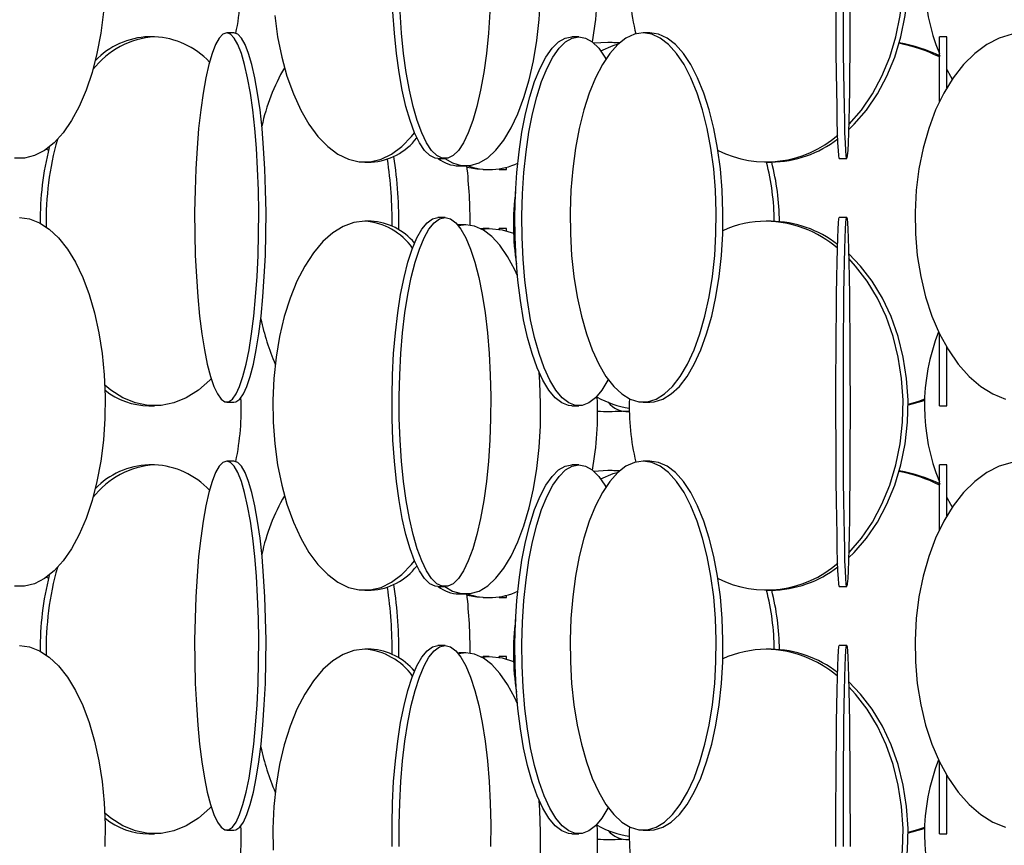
# Model space of a CAD drawing. Header units: millimetres. Extents: x 626 to 3215, y 306 to 3557.
# Tile 62 of 65: x 2937 to 3071, y 3017 to 3129. Entities that reach past the tile are written whole.
import ezdxf

# ---------------------------------------------------------------- set-up
doc = ezdxf.new("R2010")
doc.units = ezdxf.units.MM

msp = doc.modelspace()

# ---------------------------------------------------------------- linework, layer by layer
at = {"color": 7, "linetype": 'Continuous', "lineweight": 25}
for p, q in [((2955.4, 3127), (2954.59, 3127)), ((2966.15, 3127.5), (2965.16, 3127.5)), ((3012.88, 3127), (3011.93, 3127)), ((3022.51, 3127.5), (3021.59, 3127.5)), ((3062.73, 3127), (3061.73, 3127)), ((3061.73, 3118.2), (3061.73, 3127)), ((3062.73, 3120.08), (3062.73, 3127)), ((3016.81, 3126.21), (3014.92, 3126.1)), ((3017.4, 3126.21), (3016.81, 3126.21)), ((3018.37, 3126.14), (3016.81, 3126.21)), ((3018.42, 3126.18), (3017.4, 3126.21)), ((2983.87, 3110), (2984.74, 3110)), ((2993.77, 3110.5), (2994.74, 3110.5)), ((3038.25, 3110), (3038.92, 3110)), ((3048.16, 3110.5), (3049.16, 3110.5)), ((2996.64, 3109.5), (2997.55, 3109.5)), ((2999.93, 3109), (3000.74, 3109)), ((3002.06, 3109), (3003.06, 3109)), ((2984.74, 3102), (2983.87, 3102)), ((2994.74, 3102.5), (2993.77, 3102.5)), ((3038.92, 3102), (3038.25, 3102)), ((3049.16, 3102.5), (3048.16, 3102.5)), ((2996.64, 3101.5), (2996.48, 3101.49)), ((2997.55, 3101.5), (2996.57, 3101.38)), ((2997.55, 3101.5), (2996.64, 3101.5)), ((2999.59, 3100.99), (2999.93, 3101)), ((2999.7, 3100.93), (3000.74, 3101)), ((3000.74, 3101), (2999.93, 3101)), ((3003.06, 3101), (3002.06, 3101)), ((3002.06, 3101), (3002.06, 3100.9)), ((3002.06, 3100.89), (3002.06, 3101)), ((3061.73, 3077), (3061.73, 3086.79)), ((3062.73, 3077), (3062.73, 3084.92)), ((2954.59, 3077), (2955.4, 3077)), ((2965.16, 3077.5), (2966.15, 3077.5)), ((3011.93, 3077), (3012.88, 3077)), ((3021.59, 3077.5), (3022.51, 3077.5)), ((3061.73, 3077), (3062.73, 3077)), ((3016.81, 3076.21), (3017.4, 3076.21)), ((3019.24, 3076.21), (3019.71, 3076.21)), ((2955.4, 3069), (2954.59, 3069)), ((2966.15, 3069.5), (2965.16, 3069.5)), ((3012.88, 3069), (3011.93, 3069)), ((3022.51, 3069.5), (3021.59, 3069.5)), ((3062.73, 3069), (3061.73, 3069)), ((3061.73, 3060.2), (3061.73, 3069)), ((3062.73, 3062.08), (3062.73, 3069)), ((3016.81, 3068.21), (3014.92, 3068.1)), ((3017.4, 3068.21), (3016.81, 3068.21)), ((3018.37, 3068.14), (3016.81, 3068.21)), ((3018.42, 3068.18), (3017.4, 3068.21)), ((2993.77, 3052.5), (2994.74, 3052.5)), ((3048.16, 3052.5), (3049.16, 3052.5)), ((2983.87, 3052), (2984.74, 3052)), ((2996.64, 3051.5), (2997.55, 3051.5)), ((2999.93, 3051), (3000.74, 3051)), ((3002.06, 3051), (3003.06, 3051)), ((3038.25, 3052), (3038.92, 3052)), ((2994.74, 3044.5), (2993.77, 3044.5)), ((3049.16, 3044.5), (3048.16, 3044.5)), ((2984.74, 3044), (2983.87, 3044)), ((2996.64, 3043.5), (2996.48, 3043.49)), ((2997.55, 3043.5), (2996.57, 3043.38)), ((2997.55, 3043.5), (2996.64, 3043.5)), ((2999.59, 3042.99), (2999.93, 3043)), ((2999.7, 3042.93), (3000.74, 3043)), ((3000.74, 3043), (2999.93, 3043)), ((3003.06, 3043), (3002.06, 3043)), ((3002.06, 3043), (3002.06, 3042.9)), ((3002.06, 3042.89), (3002.06, 3043)), ((3038.92, 3044), (3038.25, 3044)), ((3061.73, 3019), (3061.73, 3028.79)), ((3062.73, 3019), (3062.73, 3026.92)), ((2954.59, 3019), (2955.4, 3019)), ((2965.16, 3019.5), (2966.15, 3019.5)), ((3011.93, 3019), (3012.88, 3019)), ((3021.59, 3019.5), (3022.51, 3019.5)), ((3061.73, 3019), (3062.73, 3019)), ((3016.81, 3018.21), (3017.4, 3018.21)), ((3019.24, 3018.21), (3019.71, 3018.21))]:
    msp.add_line(p, q, dxfattribs=at)
at = {"color": 7, "linetype": 'Continuous', "lineweight": 25, "flags": 128}
for points in [[(3049.41, 3114.37), (3050.18, 3115.13), (3051.85, 3117.06), (3053.33, 3119.24), (3054.61, 3121.65), (3055.67, 3124.24), (3056.5, 3126.99), (3057.08, 3129.85), (3057.4, 3132.78), (3057.47, 3135.74), (3057.27, 3138.69), (3056.82, 3141.59), (3056.12, 3144.39), (3055.17, 3147.07), (3054, 3149.57), (3052.61, 3151.87), (3051.03, 3153.93), (3049.43, 3155.6)], [(3049.42, 3115.04), (3049.51, 3115.13), (3051.18, 3117.06), (3052.66, 3119.24), (3053.94, 3121.65), (3055, 3124.24), (3055.83, 3126.99), (3056.41, 3129.85), (3056.73, 3132.78), (3056.8, 3135.74), (3056.6, 3138.69), (3056.15, 3141.59), (3055.44, 3144.39), (3054.5, 3147.07), (3053.33, 3149.57), (3051.94, 3151.87), (3050.36, 3153.93), (3049.45, 3154.93)], [(2994.72, 3110.5), (2995.76, 3109.89), (2996.95, 3109.54), (2998.16, 3109.54), (2999.35, 3109.89), (3000.52, 3110.59), (3001.64, 3111.62), (3002.71, 3112.97), (3003.71, 3114.63), (3004.62, 3116.56), (3005.43, 3118.74), (3006.13, 3121.15), (3006.71, 3123.74), (3007.16, 3126.49), (3007.48, 3129.35), (3007.66, 3132.28), (3007.69, 3135.24), (3007.58, 3138.19), (3007.49, 3139.53)], [(2948.46, 3130.35), (2948.1, 3127.49), (2947.58, 3124.74), (2946.92, 3122.15), (2946.11, 3119.74), (2945.18, 3117.56), (2944.14, 3115.63), (2943, 3113.97), (2941.77, 3112.62), (2940.48, 3111.59), (2939.14, 3110.89), (2937.78, 3110.54), (2936.4, 3110.54)], [(2971.68, 3129.85), (2972.06, 3126.99), (2972.62, 3124.24), (2973.33, 3121.65), (2974.19, 3119.24), (2975.19, 3117.06), (2976.31, 3115.13), (2977.53, 3113.47), (2978.85, 3112.12), (2980.23, 3111.09), (2981.67, 3110.39), (2983.13, 3110.04), (2984.61, 3110.04), (2986.08, 3110.39), (2987.51, 3111.09), (2988.9, 3112.12), (2990.21, 3113.47), (2990.61, 3113.97)], [(2993.77, 3110.5), (2993.4, 3110.54), (2992.67, 3110.89), (2991.95, 3111.59), (2991.27, 3112.62), (2990.61, 3113.97), (2990, 3115.63), (2989.44, 3117.56), (2988.95, 3119.74), (2988.52, 3122.15), (2988.16, 3124.74), (2987.89, 3127.49), (2987.69, 3130.35)], [(3000.81, 3130.35), (3000.62, 3127.49), (3000.34, 3124.74), (2999.98, 3122.15), (2999.56, 3119.74), (2999.06, 3117.56), (2998.5, 3115.63), (2997.89, 3113.97), (2997.24, 3112.62), (2996.55, 3111.59), (2995.83, 3110.89), (2995.1, 3110.54), (2994.37, 3110.54), (2993.64, 3110.89), (2992.92, 3111.59), (2992.23, 3112.62), (2991.58, 3113.97), (2990.97, 3115.63), (2990.41, 3117.56), (2989.92, 3119.74), (2989.49, 3122.15), (2989.13, 3124.74), (2988.86, 3127.49), (2988.66, 3130.35)], [(3048.16, 3110.5), (3048.14, 3110.54), (3048.08, 3110.89), (3048.03, 3111.59), (3047.98, 3112.62), (3047.93, 3113.97), (3047.89, 3115.63), (3047.85, 3117.56), (3047.81, 3119.74), (3047.78, 3122.15), (3047.75, 3124.74), (3047.73, 3127.49), (3047.72, 3130.35)], [(3049.61, 3130.35), (3049.59, 3127.49), (3049.57, 3124.74), (3049.55, 3122.15), (3049.52, 3119.74), (3049.48, 3117.56), (3049.44, 3115.63), (3049.39, 3113.97), (3049.35, 3112.62), (3049.3, 3111.59), (3049.24, 3110.89), (3049.19, 3110.54), (3049.14, 3110.54), (3049.08, 3110.89), (3049.03, 3111.59), (3048.98, 3112.62), (3048.93, 3113.97), (3048.89, 3115.63), (3048.85, 3117.56), (3048.81, 3119.74), (3048.78, 3122.15), (3048.75, 3124.74), (3048.73, 3127.49), (3048.72, 3130.35)], [(2965.16, 3127.5), (2964.65, 3127.32), (2964.14, 3126.8), (2963.65, 3125.93), (2963.18, 3124.74), (2962.74, 3123.23), (2962.33, 3121.43), (2961.96, 3119.37), (2961.64, 3117.07), (2961.36, 3114.57), (2961.14, 3111.89), (2960.98, 3109.09), (2960.87, 3106.19), (2960.82, 3103.24), (2960.84, 3100.28), (2960.91, 3097.35), (2961.05, 3094.49), (2961.24, 3091.74), (2961.49, 3089.15), (2961.79, 3086.74), (2962.14, 3084.56), (2962.53, 3082.63), (2962.96, 3080.97), (2963.41, 3079.62), (2963.9, 3078.59), (2964.4, 3077.89), (2964.91, 3077.54), (2965.42, 3077.54), (2965.93, 3077.89), (2966.43, 3078.59), (2966.91, 3079.62), (2967.37, 3080.97), (2967.8, 3082.63), (2968.19, 3084.56), (2968.53, 3086.74), (2968.83, 3089.15), (2969.08, 3091.74), (2969.28, 3094.49), (2969.41, 3097.35), (2969.49, 3100.28), (2969.5, 3103.24), (2969.46, 3106.19), (2969.35, 3109.09), (2969.19, 3111.89), (2968.96, 3114.57), (2968.69, 3117.07), (2968.37, 3119.37), (2968, 3121.43), (2967.59, 3123.23), (2967.15, 3124.74), (2966.67, 3125.93), (2966.18, 3126.8), (2965.68, 3127.32), (2965.16, 3127.5)], [(2966.15, 3077.5), (2966.41, 3077.54), (2966.92, 3077.89), (2967.42, 3078.59), (2967.9, 3079.62), (2968.36, 3080.97), (2968.78, 3082.63), (2969.17, 3084.56), (2969.52, 3086.74), (2969.82, 3089.15), (2970.07, 3091.74), (2970.26, 3094.49), (2970.4, 3097.35), (2970.47, 3100.28), (2970.49, 3103.24), (2970.44, 3106.19), (2970.34, 3109.09), (2970.17, 3111.89), (2969.95, 3114.57), (2969.68, 3117.07), (2969.35, 3119.37), (2968.98, 3121.43), (2968.57, 3123.23), (2968.13, 3124.74), (2967.66, 3125.93), (2967.17, 3126.8), (2966.66, 3127.32), (2966.15, 3127.5)], [(3011.93, 3077), (3011.47, 3077.04), (3010.56, 3077.39), (3009.67, 3078.09), (3008.81, 3079.12), (3008, 3080.47), (3007.24, 3082.13), (3006.54, 3084.06), (3005.93, 3086.24), (3005.39, 3088.65), (3004.95, 3091.24), (3004.61, 3093.99), (3004.37, 3096.85), (3004.23, 3099.78), (3004.2, 3102.74), (3004.28, 3105.69), (3004.47, 3108.59), (3004.77, 3111.39), (3005.16, 3114.07), (3005.65, 3116.57), (3006.22, 3118.87), (3006.88, 3120.93), (3007.61, 3122.73), (3008.4, 3124.24), (3009.24, 3125.43), (3010.11, 3126.3), (3011.01, 3126.82), (3011.93, 3127)], [(3016.85, 3080.55), (3016.8, 3080.47), (3015.99, 3079.12), (3015.13, 3078.09), (3014.24, 3077.39), (3013.33, 3077.04), (3012.42, 3077.04), (3011.51, 3077.39), (3010.62, 3078.09), (3009.76, 3079.12), (3008.95, 3080.47), (3008.19, 3082.13), (3007.49, 3084.06), (3006.88, 3086.24), (3006.34, 3088.65), (3005.9, 3091.24), (3005.56, 3093.99), (3005.32, 3096.85), (3005.18, 3099.78), (3005.15, 3102.74), (3005.24, 3105.69), (3005.42, 3108.59), (3005.72, 3111.39), (3006.11, 3114.07), (3006.6, 3116.57), (3007.18, 3118.87), (3007.83, 3120.93), (3008.56, 3122.73), (3009.35, 3124.24), (3010.19, 3125.43), (3011.06, 3126.3), (3011.96, 3126.82), (3012.88, 3127), (3012.88, 3127)], [(3021.59, 3127.5), (3020.42, 3127.32), (3019.26, 3126.8), (3018.14, 3125.93), (3017.07, 3124.74), (3016.06, 3123.23), (3015.12, 3121.43), (3014.28, 3119.37), (3013.54, 3117.07), (3012.92, 3114.57), (3012.41, 3111.89), (3012.04, 3109.09), (3011.79, 3106.19), (3011.69, 3103.24), (3011.72, 3100.28), (3011.9, 3097.35), (3012.21, 3094.49), (3012.65, 3091.74), (3013.21, 3089.15), (3013.9, 3086.74), (3014.69, 3084.56), (3015.58, 3082.63), (3016.55, 3080.97), (3017.6, 3079.62), (3018.69, 3078.59), (3019.84, 3077.89), (3021, 3077.54), (3022.17, 3077.54), (3023.34, 3077.89), (3024.48, 3078.59), (3025.58, 3079.62), (3026.62, 3080.97), (3027.6, 3082.63), (3028.48, 3084.56), (3029.28, 3086.74), (3029.96, 3089.15), (3030.53, 3091.74), (3030.97, 3094.49), (3031.28, 3097.35), (3031.45, 3100.28), (3031.48, 3103.24), (3031.38, 3106.19), (3031.14, 3109.09), (3030.76, 3111.89), (3030.26, 3114.57), (3029.63, 3117.07), (3028.89, 3119.37), (3028.05, 3121.43), (3027.12, 3123.23), (3026.11, 3124.74), (3025.03, 3125.93), (3023.91, 3126.8), (3022.76, 3127.32), (3021.59, 3127.5)], [(3012.88, 3127), (3013.79, 3126.82), (3014.69, 3126.3), (3015.57, 3125.43), (3016.4, 3124.24), (3016.54, 3124.01)], [(3022.51, 3077.5), (3023.09, 3077.54), (3024.26, 3077.89), (3025.4, 3078.59), (3026.5, 3079.62), (3027.54, 3080.97), (3028.51, 3082.63), (3029.4, 3084.56), (3030.19, 3086.74), (3030.88, 3089.15), (3031.44, 3091.74), (3031.89, 3094.49), (3032.19, 3097.35), (3032.37, 3100.28), (3032.4, 3103.24), (3032.3, 3106.19), (3032.06, 3109.09), (3031.68, 3111.89), (3031.18, 3114.57), (3030.55, 3117.07), (3029.81, 3119.37), (3028.97, 3121.43), (3028.04, 3123.23), (3027.03, 3124.74), (3025.95, 3125.93), (3024.83, 3126.8), (3023.68, 3127.32), (3022.51, 3127.5)], [(3071.58, 3127.32), (3069.83, 3126.8), (3068.14, 3125.93), (3066.52, 3124.74), (3065, 3123.23), (3063.59, 3121.43), (3062.33, 3119.37), (3061.21, 3117.07), (3060.27, 3114.57), (3059.51, 3111.89), (3058.94, 3109.09), (3058.58, 3106.19), (3058.42, 3103.24), (3058.47, 3100.28), (3058.73, 3097.35), (3059.2, 3094.49), (3059.86, 3091.74), (3060.72, 3089.15), (3061.75, 3086.74), (3062.94, 3084.56), (3064.28, 3082.63), (3065.75, 3080.97), (3067.32, 3079.62), (3068.98, 3078.59), (3070.7, 3077.89)], [(3015.84, 3125.09), (3017.53, 3125.8), (3018.23, 3126.01)], [(3062.73, 3122.56), (3063.23, 3121.65), (3063.47, 3121.25)], [(2940.76, 3111.78), (2941.02, 3111.62), (2941.03, 3111.62)], [(2999.93, 3109), (2999.06, 3109.04), (2997.74, 3109.28)], [(3002.06, 3109.1), (3002.06, 3109.04), (3002.06, 3109.04), (3002.06, 3109.1)], [(3003.06, 3109), (3003.06, 3109.04), (3003.07, 3109.31)], [(2937.09, 3102.5), (2938.46, 3102.32), (2939.82, 3101.8), (2941.13, 3100.93), (2942.39, 3099.74), (2943.58, 3098.23), (2944.68, 3096.43), (2945.66, 3094.37), (2946.53, 3092.07), (2947.27, 3089.57), (2947.86, 3086.89), (2948.3, 3084.09), (2948.58, 3081.19), (2948.71, 3078.24), (2948.67, 3075.28), (2948.46, 3072.35), (2948.1, 3069.49), (2947.58, 3066.74), (2946.92, 3064.15), (2946.11, 3061.74), (2945.18, 3059.56), (2944.14, 3057.63), (2943, 3055.97), (2941.77, 3054.62), (2940.48, 3053.59), (2939.14, 3052.89), (2937.78, 3052.54), (2936.4, 3052.54)], [(2983.87, 3102), (2982.4, 3101.82), (2980.94, 3101.3), (2979.53, 3100.43), (2978.18, 3099.24), (2976.91, 3097.73), (2975.74, 3095.93), (2974.68, 3093.87), (2973.74, 3091.57), (2972.96, 3089.07), (2972.32, 3086.39), (2971.85, 3083.59), (2971.54, 3080.69), (2971.41, 3077.74), (2971.46, 3074.78), (2971.68, 3071.85), (2972.06, 3068.99), (2972.62, 3066.24), (2973.33, 3063.65), (2974.19, 3061.24), (2975.19, 3059.06), (2976.31, 3057.13), (2977.53, 3055.47), (2978.85, 3054.12), (2980.23, 3053.09), (2981.67, 3052.39), (2983.13, 3052.04), (2984.61, 3052.04), (2986.08, 3052.39), (2987.51, 3053.09), (2988.9, 3054.12), (2990.21, 3055.47), (2990.61, 3055.97)], [(2993.77, 3052.5), (2993.4, 3052.54), (2992.67, 3052.89), (2991.95, 3053.59), (2991.27, 3054.62), (2990.61, 3055.97), (2990, 3057.63), (2989.44, 3059.56), (2988.95, 3061.74), (2988.52, 3064.15), (2988.16, 3066.74), (2987.89, 3069.49), (2987.69, 3072.35), (2987.59, 3075.28), (2987.56, 3078.24), (2987.63, 3081.19), (2987.78, 3084.09), (2988.02, 3086.89), (2988.33, 3089.57), (2988.72, 3092.07), (2989.19, 3094.37), (2989.72, 3096.43), (2990.3, 3098.23), (2990.93, 3099.74), (2991.61, 3100.93), (2992.31, 3101.8), (2993.03, 3102.32), (2993.77, 3102.5)], [(2994.74, 3102.5), (2995.47, 3102.32), (2996.19, 3101.8), (2996.9, 3100.93), (2997.57, 3099.74), (2998.2, 3098.23), (2998.79, 3096.43), (2999.32, 3094.37), (2999.78, 3092.07), (3000.17, 3089.57), (3000.49, 3086.89), (3000.72, 3084.09), (3000.87, 3081.19), (3000.94, 3078.24), (3000.92, 3075.28), (3000.81, 3072.35), (3000.62, 3069.49), (3000.34, 3066.74), (2999.98, 3064.15), (2999.56, 3061.74), (2999.06, 3059.56), (2998.5, 3057.63), (2997.89, 3055.97), (2997.24, 3054.62), (2996.55, 3053.59), (2995.83, 3052.89), (2995.1, 3052.54), (2994.37, 3052.54), (2993.64, 3052.89), (2992.92, 3053.59), (2992.23, 3054.62), (2991.58, 3055.97), (2990.97, 3057.63), (2990.41, 3059.56), (2989.92, 3061.74), (2989.49, 3064.15), (2989.13, 3066.74), (2988.86, 3069.49), (2988.66, 3072.35), (2988.55, 3075.28), (2988.53, 3078.24), (2988.6, 3081.19), (2988.75, 3084.09), (2988.98, 3086.89), (2989.3, 3089.57), (2989.69, 3092.07), (2990.16, 3094.37), (2990.68, 3096.43), (2991.27, 3098.23), (2991.9, 3099.74), (2992.57, 3100.93), (2993.28, 3101.8), (2994, 3102.32), (2994.74, 3102.5)], [(3048.16, 3052.5), (3048.14, 3052.54), (3048.08, 3052.89), (3048.03, 3053.59), (3047.98, 3054.62), (3047.93, 3055.97), (3047.89, 3057.63), (3047.85, 3059.56), (3047.81, 3061.74), (3047.78, 3064.15), (3047.75, 3066.74), (3047.73, 3069.49), (3047.72, 3072.35), (3047.71, 3075.28), (3047.71, 3078.24), (3047.71, 3081.19), (3047.72, 3084.09), (3047.74, 3086.89), (3047.76, 3089.57), (3047.79, 3092.07), (3047.83, 3094.37), (3047.87, 3096.43), (3047.91, 3098.23), (3047.96, 3099.74), (3048, 3100.93), (3048.06, 3101.8), (3048.11, 3102.32), (3048.16, 3102.5)], [(3049.16, 3102.5), (3049.22, 3102.32), (3049.27, 3101.8), (3049.32, 3100.93), (3049.37, 3099.74), (3049.42, 3098.23), (3049.46, 3096.43), (3049.5, 3094.37), (3049.53, 3092.07), (3049.56, 3089.57), (3049.58, 3086.89), (3049.6, 3084.09), (3049.61, 3081.19), (3049.62, 3078.24), (3049.62, 3075.28), (3049.61, 3072.35), (3049.59, 3069.49), (3049.57, 3066.74), (3049.55, 3064.15), (3049.52, 3061.74), (3049.48, 3059.56), (3049.44, 3057.63), (3049.39, 3055.97), (3049.35, 3054.62), (3049.3, 3053.59), (3049.24, 3052.89), (3049.19, 3052.54), (3049.14, 3052.54), (3049.08, 3052.89), (3049.03, 3053.59), (3048.98, 3054.62), (3048.93, 3055.97), (3048.89, 3057.63), (3048.85, 3059.56), (3048.81, 3061.74), (3048.78, 3064.15), (3048.75, 3066.74), (3048.73, 3069.49), (3048.72, 3072.35), (3048.71, 3075.28), (3048.71, 3078.24), (3048.71, 3081.19), (3048.72, 3084.09), (3048.74, 3086.89), (3048.76, 3089.57), (3048.79, 3092.07), (3048.83, 3094.37), (3048.87, 3096.43), (3048.91, 3098.23), (3048.96, 3099.74), (3049, 3100.93), (3049.06, 3101.8), (3049.11, 3102.32), (3049.16, 3102.5)], [(3004.54, 3094.61), (3004.18, 3095.43), (3003.22, 3097.23), (3002.19, 3098.74), (3001.09, 3099.93), (2999.94, 3100.8), (2998.75, 3101.32), (2997.55, 3101.5)], [(3000.74, 3101), (3002.48, 3100.82), (3004.02, 3100.36)], [(3003.07, 3100.68), (3003.07, 3100.82), (3003.06, 3101)], [(3049.41, 3056.37), (3050.18, 3057.13), (3051.85, 3059.06), (3053.33, 3061.24), (3054.61, 3063.65), (3055.67, 3066.24), (3056.5, 3068.99), (3057.08, 3071.85), (3057.4, 3074.78), (3057.47, 3077.74), (3057.27, 3080.69), (3056.82, 3083.59), (3056.12, 3086.39), (3055.17, 3089.07), (3054, 3091.57), (3052.61, 3093.87), (3051.03, 3095.93), (3049.43, 3097.6)], [(3049.42, 3057.04), (3049.51, 3057.13), (3051.18, 3059.06), (3052.66, 3061.24), (3053.94, 3063.65), (3055, 3066.24), (3055.83, 3068.99), (3056.41, 3071.85), (3056.73, 3074.78), (3056.8, 3077.74), (3056.6, 3080.69), (3056.15, 3083.59), (3055.44, 3086.39), (3054.5, 3089.07), (3053.33, 3091.57), (3051.94, 3093.87), (3050.36, 3095.93), (3049.45, 3096.93)], [(2963.05, 3080.65), (2962.87, 3080.47), (2961.32, 3079.12), (2959.69, 3078.09), (2958, 3077.39), (2956.27, 3077.04), (2954.53, 3077.04), (2952.8, 3077.39), (2951.11, 3078.09), (2949.48, 3079.12), (2948.66, 3079.78)], [(2994.72, 3052.5), (2995.76, 3051.89), (2996.95, 3051.54), (2998.16, 3051.54), (2999.35, 3051.89), (3000.52, 3052.59), (3001.64, 3053.62), (3002.71, 3054.97), (3003.71, 3056.63), (3004.62, 3058.56), (3005.43, 3060.74), (3006.13, 3063.15), (3006.71, 3065.74), (3007.16, 3068.49), (3007.48, 3071.35), (3007.66, 3074.28), (3007.69, 3077.24), (3007.58, 3080.19), (3007.49, 3081.53)], [(3059.72, 3077.87), (3058.9, 3077.59), (3057.47, 3077.17)], [(3059.71, 3077.73), (3059.29, 3077.59), (3057.48, 3077.07)], [(3017.4, 3076.21), (3018.6, 3076.26), (3018.73, 3076.27)], [(2965.16, 3069.5), (2964.65, 3069.32), (2964.14, 3068.8), (2963.65, 3067.93), (2963.18, 3066.74), (2962.74, 3065.23), (2962.33, 3063.43), (2961.96, 3061.37), (2961.64, 3059.07), (2961.36, 3056.57), (2961.14, 3053.89), (2960.98, 3051.09), (2960.87, 3048.19), (2960.82, 3045.24), (2960.84, 3042.28), (2960.91, 3039.35), (2961.05, 3036.49), (2961.24, 3033.74), (2961.49, 3031.15), (2961.79, 3028.74), (2962.14, 3026.56), (2962.53, 3024.63), (2962.96, 3022.97), (2963.41, 3021.62), (2963.9, 3020.59), (2964.4, 3019.89), (2964.91, 3019.54), (2965.42, 3019.54), (2965.93, 3019.89), (2966.43, 3020.59), (2966.91, 3021.62), (2967.37, 3022.97), (2967.8, 3024.63), (2968.19, 3026.56), (2968.53, 3028.74), (2968.83, 3031.15), (2969.08, 3033.74), (2969.28, 3036.49), (2969.41, 3039.35), (2969.49, 3042.28), (2969.5, 3045.24), (2969.46, 3048.19), (2969.35, 3051.09), (2969.19, 3053.89), (2968.96, 3056.57), (2968.69, 3059.07), (2968.37, 3061.37), (2968, 3063.43), (2967.59, 3065.23), (2967.15, 3066.74), (2966.67, 3067.93), (2966.18, 3068.8), (2965.68, 3069.32), (2965.16, 3069.5)], [(2966.15, 3019.5), (2966.41, 3019.54), (2966.92, 3019.89), (2967.42, 3020.59), (2967.9, 3021.62), (2968.36, 3022.97), (2968.78, 3024.63), (2969.17, 3026.56), (2969.52, 3028.74), (2969.82, 3031.15), (2970.07, 3033.74), (2970.26, 3036.49), (2970.4, 3039.35), (2970.47, 3042.28), (2970.49, 3045.24), (2970.44, 3048.19), (2970.34, 3051.09), (2970.17, 3053.89), (2969.95, 3056.57), (2969.68, 3059.07), (2969.35, 3061.37), (2968.98, 3063.43), (2968.57, 3065.23), (2968.13, 3066.74), (2967.66, 3067.93), (2967.17, 3068.8), (2966.66, 3069.32), (2966.15, 3069.5), (2966.15, 3069.5)], [(3011.93, 3019), (3011.47, 3019.04), (3010.56, 3019.39), (3009.67, 3020.09), (3008.81, 3021.12), (3008, 3022.47), (3007.24, 3024.13), (3006.54, 3026.06), (3005.93, 3028.24), (3005.39, 3030.65), (3004.95, 3033.24), (3004.61, 3035.99), (3004.37, 3038.85), (3004.23, 3041.78), (3004.2, 3044.74), (3004.28, 3047.69), (3004.47, 3050.59), (3004.77, 3053.39), (3005.16, 3056.07), (3005.65, 3058.57), (3006.22, 3060.87), (3006.88, 3062.93), (3007.61, 3064.73), (3008.4, 3066.24), (3009.24, 3067.43), (3010.11, 3068.3), (3011.01, 3068.82), (3011.93, 3069), (3011.93, 3069)], [(3016.85, 3022.55), (3016.8, 3022.47), (3015.99, 3021.12), (3015.13, 3020.09), (3014.24, 3019.39), (3013.33, 3019.04), (3012.42, 3019.04), (3011.51, 3019.39), (3010.62, 3020.09), (3009.76, 3021.12), (3008.95, 3022.47), (3008.19, 3024.13), (3007.49, 3026.06), (3006.88, 3028.24), (3006.34, 3030.65), (3005.9, 3033.24), (3005.56, 3035.99), (3005.32, 3038.85), (3005.18, 3041.78), (3005.15, 3044.74), (3005.24, 3047.69), (3005.42, 3050.59), (3005.72, 3053.39), (3006.11, 3056.07), (3006.6, 3058.57), (3007.18, 3060.87), (3007.83, 3062.93), (3008.56, 3064.73), (3009.35, 3066.24), (3010.19, 3067.43), (3011.06, 3068.3), (3011.96, 3068.82), (3012.88, 3069), (3012.88, 3069)], [(3021.59, 3069.5), (3020.42, 3069.32), (3019.26, 3068.8), (3018.14, 3067.93), (3017.07, 3066.74), (3016.06, 3065.23), (3015.12, 3063.43), (3014.28, 3061.37), (3013.54, 3059.07), (3012.92, 3056.57), (3012.41, 3053.89), (3012.04, 3051.09), (3011.79, 3048.19), (3011.69, 3045.24), (3011.72, 3042.28), (3011.9, 3039.35), (3012.21, 3036.49), (3012.65, 3033.74), (3013.21, 3031.15), (3013.9, 3028.74), (3014.69, 3026.56), (3015.58, 3024.63), (3016.55, 3022.97), (3017.6, 3021.62), (3018.69, 3020.59), (3019.84, 3019.89), (3021, 3019.54), (3022.17, 3019.54), (3023.34, 3019.89), (3024.48, 3020.59), (3025.58, 3021.62), (3026.62, 3022.97), (3027.6, 3024.63), (3028.48, 3026.56), (3029.28, 3028.74), (3029.96, 3031.15), (3030.53, 3033.74), (3030.97, 3036.49), (3031.28, 3039.35), (3031.45, 3042.28), (3031.48, 3045.24), (3031.38, 3048.19), (3031.14, 3051.09), (3030.76, 3053.89), (3030.26, 3056.57), (3029.63, 3059.07), (3028.89, 3061.37), (3028.05, 3063.43), (3027.12, 3065.23), (3026.11, 3066.74), (3025.03, 3067.93), (3023.91, 3068.8), (3022.76, 3069.32), (3021.59, 3069.5)], [(3012.88, 3069), (3013.79, 3068.82), (3014.69, 3068.3), (3015.57, 3067.43), (3016.4, 3066.24), (3016.54, 3066.01)], [(3022.51, 3019.5), (3023.09, 3019.54), (3024.26, 3019.89), (3025.4, 3020.59), (3026.5, 3021.62), (3027.54, 3022.97), (3028.51, 3024.63), (3029.4, 3026.56), (3030.19, 3028.74), (3030.88, 3031.15), (3031.44, 3033.74), (3031.89, 3036.49), (3032.19, 3039.35), (3032.37, 3042.28), (3032.4, 3045.24), (3032.3, 3048.19), (3032.06, 3051.09), (3031.68, 3053.89), (3031.18, 3056.57), (3030.55, 3059.07), (3029.81, 3061.37), (3028.97, 3063.43), (3028.04, 3065.23), (3027.03, 3066.74), (3025.95, 3067.93), (3024.83, 3068.8), (3023.68, 3069.32), (3022.51, 3069.5), (3022.51, 3069.5)], [(3071.58, 3069.32), (3069.83, 3068.8), (3068.14, 3067.93), (3066.52, 3066.74), (3065, 3065.23), (3063.59, 3063.43), (3062.33, 3061.37), (3061.21, 3059.07), (3060.27, 3056.57), (3059.51, 3053.89), (3058.94, 3051.09), (3058.58, 3048.19), (3058.42, 3045.24), (3058.47, 3042.28), (3058.73, 3039.35), (3059.2, 3036.49), (3059.86, 3033.74), (3060.72, 3031.15), (3061.75, 3028.74), (3062.94, 3026.56), (3064.28, 3024.63), (3065.75, 3022.97), (3067.32, 3021.62), (3068.98, 3020.59), (3070.7, 3019.89)], [(3015.84, 3067.09), (3017.53, 3067.8), (3018.23, 3068.01)], [(3062.73, 3064.56), (3063.23, 3063.65), (3063.41, 3063.34)], [(2940.76, 3053.78), (2941.02, 3053.62), (2941.03, 3053.62)], [(2999.93, 3051), (2999.06, 3051.04), (2997.74, 3051.28)], [(3002.06, 3051.1), (3002.06, 3051.04), (3002.06, 3051.04), (3002.06, 3051.1)], [(3003.06, 3051), (3003.06, 3051.04), (3003.07, 3051.31)], [(2937.09, 3044.5), (2938.46, 3044.32), (2939.82, 3043.8), (2941.13, 3042.93), (2942.39, 3041.74), (2943.58, 3040.23), (2944.68, 3038.43), (2945.66, 3036.37), (2946.53, 3034.07), (2947.27, 3031.57), (2947.86, 3028.89), (2948.3, 3026.09), (2948.58, 3023.19), (2948.71, 3020.24), (2948.67, 3017.28)], [(2987.59, 3017.28), (2987.56, 3020.24), (2987.63, 3023.19), (2987.78, 3026.09), (2988.02, 3028.89), (2988.33, 3031.57), (2988.72, 3034.07), (2989.19, 3036.37), (2989.72, 3038.43), (2990.3, 3040.23), (2990.93, 3041.74), (2991.61, 3042.93), (2992.31, 3043.8), (2993.03, 3044.32), (2993.77, 3044.5), (2993.77, 3044.5)], [(2988.55, 3017.28), (2988.53, 3020.24), (2988.6, 3023.19), (2988.75, 3026.09), (2988.98, 3028.89), (2989.3, 3031.57), (2989.69, 3034.07), (2990.16, 3036.37), (2990.68, 3038.43), (2991.27, 3040.23), (2991.9, 3041.74), (2992.57, 3042.93), (2993.28, 3043.8), (2994, 3044.32), (2994.74, 3044.5)], [(2994.74, 3044.5), (2995.47, 3044.32), (2996.19, 3043.8), (2996.9, 3042.93), (2997.57, 3041.74), (2998.2, 3040.23), (2998.79, 3038.43), (2999.32, 3036.37), (2999.78, 3034.07), (3000.17, 3031.57), (3000.49, 3028.89), (3000.72, 3026.09), (3000.87, 3023.19), (3000.94, 3020.24), (3000.92, 3017.28)], [(3047.71, 3017.28), (3047.71, 3020.24), (3047.71, 3023.19), (3047.72, 3026.09), (3047.74, 3028.89), (3047.76, 3031.57), (3047.79, 3034.07), (3047.83, 3036.37), (3047.87, 3038.43), (3047.91, 3040.23), (3047.96, 3041.74), (3048, 3042.93), (3048.06, 3043.8), (3048.11, 3044.32), (3048.16, 3044.5), (3048.16, 3044.5)], [(3048.71, 3017.28), (3048.71, 3020.24), (3048.71, 3023.19), (3048.72, 3026.09), (3048.74, 3028.89), (3048.76, 3031.57), (3048.79, 3034.07), (3048.83, 3036.37), (3048.87, 3038.43), (3048.91, 3040.23), (3048.96, 3041.74), (3049, 3042.93), (3049.06, 3043.8), (3049.11, 3044.32), (3049.16, 3044.5)], [(3049.16, 3044.5), (3049.22, 3044.32), (3049.27, 3043.8), (3049.32, 3042.93), (3049.37, 3041.74), (3049.42, 3040.23), (3049.46, 3038.43), (3049.5, 3036.37), (3049.53, 3034.07), (3049.56, 3031.57), (3049.58, 3028.89), (3049.6, 3026.09), (3049.61, 3023.19), (3049.62, 3020.24), (3049.62, 3017.28)], [(2983.87, 3044), (2982.4, 3043.82), (2980.94, 3043.3), (2979.53, 3042.43), (2978.18, 3041.24), (2976.91, 3039.73), (2975.74, 3037.93), (2974.68, 3035.87), (2973.74, 3033.57), (2972.96, 3031.07), (2972.32, 3028.39), (2971.85, 3025.59), (2971.54, 3022.69), (2971.41, 3019.74), (2971.46, 3016.78)], [(3004.54, 3036.61), (3004.18, 3037.43), (3003.22, 3039.23), (3002.19, 3040.74), (3001.09, 3041.93), (2999.94, 3042.8), (2998.75, 3043.32), (2997.55, 3043.5)], [(3000.74, 3043), (3002.48, 3042.82), (3004.02, 3042.36)], [(3003.07, 3042.68), (3003.07, 3042.82), (3003.06, 3043)], [(3049.41, 2998.37), (3050.18, 2999.13), (3051.85, 3001.06), (3053.33, 3003.24), (3054.61, 3005.65), (3055.67, 3008.24), (3056.5, 3010.99), (3057.08, 3013.85), (3057.4, 3016.78), (3057.47, 3019.74), (3057.27, 3022.69), (3056.82, 3025.59), (3056.12, 3028.39), (3055.17, 3031.07), (3054, 3033.57), (3052.61, 3035.87), (3051.03, 3037.93), (3049.43, 3039.6)], [(3049.42, 2999.04), (3049.51, 2999.13), (3051.18, 3001.06), (3052.66, 3003.24), (3053.94, 3005.65), (3055, 3008.24), (3055.83, 3010.99), (3056.41, 3013.85), (3056.73, 3016.78), (3056.8, 3019.74), (3056.6, 3022.69), (3056.15, 3025.59), (3055.44, 3028.39), (3054.5, 3031.07), (3053.33, 3033.57), (3051.94, 3035.87), (3050.36, 3037.93), (3049.45, 3038.93)], [(2994.72, 2994.5), (2995.76, 2993.89), (2996.95, 2993.54), (2998.16, 2993.54), (2999.35, 2993.89), (3000.52, 2994.59), (3001.64, 2995.62), (3002.71, 2996.97), (3003.71, 2998.63), (3004.62, 3000.56), (3005.43, 3002.74), (3006.13, 3005.15), (3006.71, 3007.74), (3007.16, 3010.49), (3007.48, 3013.35), (3007.66, 3016.28), (3007.69, 3019.24), (3007.58, 3022.19), (3007.49, 3023.53)], [(2963.05, 3022.65), (2962.87, 3022.47), (2961.32, 3021.12), (2959.69, 3020.09), (2958, 3019.39), (2956.27, 3019.04), (2954.53, 3019.04), (2952.8, 3019.39), (2951.11, 3020.09), (2949.48, 3021.12), (2948.66, 3021.78)], [(3059.72, 3019.87), (3058.9, 3019.59), (3057.47, 3019.17)], [(3059.71, 3019.73), (3059.29, 3019.59), (3057.48, 3019.07)], [(3017.4, 3018.21), (3018.6, 3018.26), (3018.73, 3018.27)]]:
    msp.add_lwpolyline(points, dxfattribs=at)
at = {"color": 7, "linetype": 'Continuous', "lineweight": 25}
for centre, radius, start, end in [((3086.85, 3135), 27.15, 158.3404, 202.2729), ((2933.05, 3134.49), 34.08, 348.0884, 2.6959), ((2973.63, 3133.99), 41.79, 349.3784, 2.961), ((3052.92, 3134.99), 33.22, 178.3418, 193.2561), ((2956.14, 3115.51), 11.51, 93.6901, 142.3248), ((2955, 3116.38), 10.62, 92.213, 136.0884), ((2954.89, 3116.14), 10.86, 43.1051, 87.3375), ((3052.06, 3104.67), 21.84, 63.7253, 78.9084), ((3052.45, 3104.7), 21.81, 64.4157, 79.8897), ((2996.3, 3109.2), 26.98, 149.7512, 167.8927), ((3038.29, 3124.69), 14.65, 243.4012, 311.2291), ((2980.75, 3102.13), 40.05, 164.1448, 181.2577), ((2984.22, 3118.41), 8.43, 273.4974, 322.5504), ((3038.72, 3125.05), 15.05, 270.7634, 307.8503), ((2980.2, 3102.12), 40.31, 165.8254, 180.5243), ((2925.18, 3101.57), 62.4, 359.7868, 8.1257), ((2926.16, 3101.56), 62.34, 359.3288, 8.4925), ((2996.73, 3114.29), 4.79, 232.3027, 268.8961), ((3000.75, 3117.93), 8.93, 250.1066, 295.4955), ((3004.93, 3101.55), 34.43, 0.7344, 14.2034), ((3005.63, 3101.55), 34.43, 0.6679, 14.2036), ((2920.87, 3101.3), 77.28, 0.1163, 6.1203), ((3039.09, 3101.5), 35.08, 172.5556, 188.729), ((2983.26, 3093.34), 8.68, 35.3469, 85.9903), ((2984.22, 3093.65), 8.37, 40.1472, 86.4644), ((3038.31, 3087.69), 14.31, 90.2216, 114.4758), ((3038.01, 3086.76), 15.24, 49.4601, 89.0791), ((3038.71, 3086.9), 15.1, 52.3563, 89.175), ((3003.27, 3096.07), 34.28, 192.3061, 203.0693), ((3086.85, 3077), 27.15, 158.3404, 202.2729), ((2954.75, 3086.77), 9.78, 231.67, 269.0612), ((2933.05, 3076.49), 34.08, 348.0884, 2.6959), ((2973.63, 3075.99), 41.79, 349.3784, 2.961), ((3021.9, 3090.09), 13.61, 241.2701, 260.7035), ((3052.92, 3076.99), 33.22, 178.3418, 193.2561), ((3016.81, 3092.6), 16.38, 265.1062, 276.1492), ((3019.32, 3079.39), 3.15, 217.7997, 277.0634), ((2956.14, 3057.51), 11.51, 93.6901, 142.3248), ((2955, 3058.38), 10.62, 92.213, 136.0884), ((2954.89, 3058.14), 10.86, 43.1051, 87.3375), ((3052.06, 3046.67), 21.84, 63.7253, 78.9084), ((3052.45, 3046.7), 21.81, 64.4157, 79.8897), ((2996.3, 3051.2), 26.98, 149.7512, 167.8927), ((2980.75, 3044.13), 40.05, 164.1448, 181.2577), ((2984.22, 3060.41), 8.43, 273.4974, 322.5504), ((3038.29, 3066.69), 14.65, 243.4012, 311.2291), ((3038.72, 3067.05), 15.05, 270.7634, 307.8503), ((2980.2, 3044.12), 40.31, 165.8254, 180.5243), ((2925.18, 3043.57), 62.4, 359.7868, 8.1257), ((2926.16, 3043.56), 62.34, 359.3288, 8.4925), ((2996.73, 3056.29), 4.79, 232.3027, 268.8961), ((3000.75, 3059.93), 8.93, 250.1066, 295.4955), ((2920.87, 3043.3), 77.28, 0.1163, 6.1203), ((3004.93, 3043.55), 34.43, 0.7344, 14.2034), ((3005.63, 3043.55), 34.43, 0.6679, 14.2036), ((3039.09, 3043.5), 35.08, 172.5556, 188.729), ((2983.26, 3035.34), 8.68, 35.3469, 85.9903), ((2984.22, 3035.65), 8.37, 40.1472, 86.4644), ((3038.31, 3029.69), 14.31, 90.2216, 114.4758), ((3038.01, 3028.76), 15.24, 49.4601, 89.0791), ((3038.71, 3028.9), 15.1, 52.3563, 89.175), ((3003.27, 3038.07), 34.28, 192.3061, 203.0693), ((3086.85, 3019), 27.15, 158.3404, 202.2729), ((2954.75, 3028.77), 9.78, 231.67, 269.0612), ((2933.05, 3018.49), 34.08, 348.0884, 2.6959), ((2973.63, 3017.99), 41.79, 349.3784, 2.961), ((3021.9, 3032.09), 13.61, 241.2701, 260.7035), ((3019.32, 3021.39), 3.15, 217.7997, 277.0634), ((3052.92, 3018.99), 33.22, 178.3418, 193.2561), ((3016.81, 3034.6), 16.38, 265.1062, 276.1492)]:
    msp.add_arc(centre, radius, start, end, dxfattribs=at)

doc.saveas('drawing.dxf')
